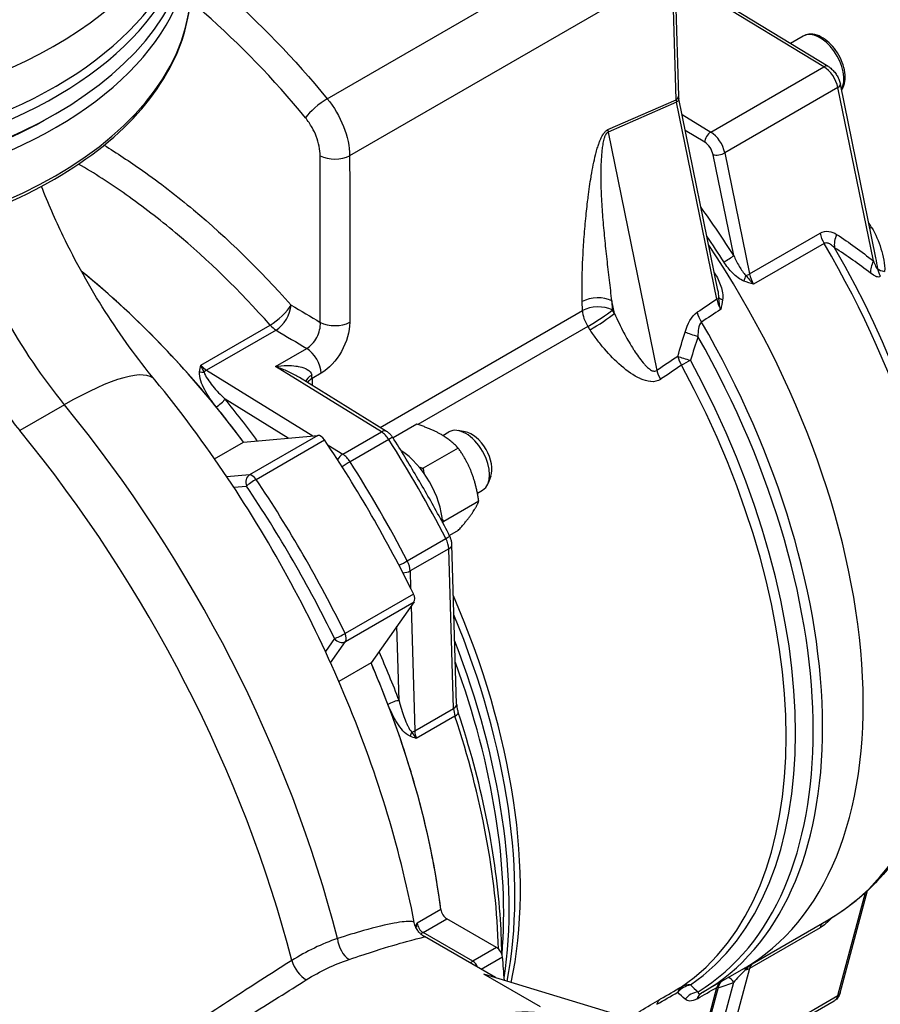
# Model space of a CAD drawing. Header units: millimetres. Extents: x 0 to 5940, y 0 to 4200.
# Tile 6 of 45: x 753 to 884, y 670 to 820. Entities that reach past the tile are written whole.
import ezdxf

# ---------------------------------------------------------------- set-up
doc = ezdxf.new("R2010")
doc.units = ezdxf.units.MM
doc.header["$LTSCALE"] = 50
doc.layers.add('02-LINIE-035', color=2, linetype='CONTINUOUS')

msp = doc.modelspace()

# ---------------------------------------------------------------- linework, layer by layer
at = {"layer": '02-LINIE-035'}
for p, q in [((799.8, 807.49), (848.76, 835.76)), ((852.27, 827.15), (803.21, 798.83)), ((852.85, 807.35), (852.27, 827.15)), ((852.64, 827.67), (853.23, 807.87)), ((875.98, 812.42), (852.67, 826.58)), ((875.34, 812.36), (852.69, 826.12)), ((872.2, 817.03), (870.25, 815.9)), ((858.14, 802.43), (875.34, 812.36)), ((877.46, 809.2), (860.27, 799.27)), ((882.86, 782.82), (877.46, 809.2)), ((883.24, 783.3), (877.84, 809.69)), ((842.5, 802.81), (852.85, 807.35)), ((859.23, 778.38), (853.28, 807.46)), ((852.92, 806.98), (842.51, 802.41)), ((859.06, 776.99), (852.92, 806.98)), ((853.76, 805.09), (858.14, 802.43)), ((842.51, 802.41), (849.93, 766.16)), ((857.21, 800.88), (854.26, 802.67)), ((861.63, 783.64), (858.49, 798.98)), ((860.27, 799.27), (864.04, 780.85)), ((864.04, 780.85), (874.75, 787.03)), ((875.36, 785.48), (864.65, 779.29)), ((788.31, 776.14), (788.31, 776.14)), ((838.62, 775.27), (838.58, 776.64)), ((843.49, 774.82), (843.1, 776.74)), ((843.1, 776.74), (843.14, 775.36)), ((807.85, 757.5), (838.62, 775.27)), ((780.56, 766.97), (791.12, 773.07)), ((839.44, 772.86), (813.59, 757.94)), ((792.01, 772.3), (781.45, 766.21)), ((791.92, 766.77), (796.68, 769.52)), ((781.45, 766.21), (797.63, 756.21)), ((808.04, 756.81), (791.92, 766.77)), ((798.86, 765.74), (797.5, 764.95)), ((808.84, 756.89), (795.6, 765.07)), ((797.5, 764.95), (797.53, 763.88)), ((759.82, 760.94), (753.03, 757.02)), ((793.87, 755.88), (784.26, 761.81)), ((813.44, 757.98), (809.81, 755.89)), ((802.16, 753.41), (808.04, 756.81)), ((817.37, 756.27), (818.32, 756.82)), ((820.77, 756.83), (819.69, 757.02)), ((782.67, 752.72), (787.08, 755.27)), ((787.08, 755.27), (798.37, 756.28)), ((798.37, 756.28), (787.97, 750.27)), ((788.98, 749.6), (799.39, 755.61)), ((809.16, 755.67), (803.27, 752.27)), ((799.94, 754.79), (802.16, 753.41)), ((819.72, 754.36), (814.38, 751.28)), ((787.97, 750.27), (784.55, 749.96)), ((824.68, 750.07), (824.3, 749.03)), ((785.58, 748.41), (787.51, 748.58)), ((822.65, 747.49), (823.44, 747.95)), ((822.85, 746.28), (817.51, 743.2)), ((819.72, 741.82), (818.38, 741.05)), ((811.98, 737.2), (817.86, 740.59)), ((818.29, 739.05), (812.41, 735.66)), ((819.02, 714.72), (818.29, 739.05)), ((819.48, 715.38), (818.76, 739.71)), ((812.41, 735.66), (812.49, 733.05)), ((812.92, 732.16), (802.52, 726.15)), ((802.59, 724.94), (813, 730.95)), ((813, 730.95), (806.48, 721.68)), ((812.57, 730.34), (813.13, 711.33)), ((810.73, 715.96), (810.4, 727.25)), ((800.9, 725.39), (799.52, 723.43)), ((800.31, 721.7), (802.59, 724.94)), ((806.48, 721.68), (801.58, 718.85)), ((813.13, 711.33), (819.02, 714.72)), ((819.23, 713.57), (813.35, 710.17)), ((877.46, 671.07), (881.66, 686.74)), ((877.83, 671.51), (881.99, 687.04)), ((817.09, 684.16), (813.47, 682.07)), ((814.37, 680.67), (817.99, 682.76)), ((825.55, 678.39), (817.99, 682.76)), ((863.1, 675.15), (876.08, 682.64)), ((821.93, 676.3), (814.37, 680.67)), ((825.37, 673.81), (814.58, 680.04)), ((874.75, 681.39), (864.04, 675.21)), ((825.55, 678.39), (821.93, 676.3)), ((823.19, 675.07), (826.45, 676.95)), ((847.08, 667.18), (823.64, 674.34)), ((832.24, 669.38), (823.64, 674.34)), ((863.1, 675.15), (856.92, 671.58)), ((864.04, 675.21), (860.27, 661.14)), ((856.04, 660.23), (859.35, 672.58)), ((858.49, 661.39), (861.63, 673.11)), ((855.93, 660.64), (859.06, 672.32)), ((860.27, 661.14), (877.46, 671.07)), ((876.88, 670.23), (859.68, 660.3))]:
    msp.add_line(p, q, dxfattribs=at)
for centre, major_axis, ratio, start_param, end_param in [((708.68, 844.37), (-70.4, 0), 0.57735, 5.209154, 10.369034), ((708.68, 836.53), (70.4, 0), 0.57735, 3.122307, 6.302471), ((708.68, 838.1), (-70.4, 0), 0.57735, 0, 3.141593), ((708.68, 833.92), (70.4, 0), 0.57735, 3.141593, 6.283185), ((708.68, 831.83), (-70.4, 0), 0.57735, 0, 3.141593), ((708.68, 824.52), (70.4, 0), 0.57735, 3.141593, 6.283185), ((801.45, 741.17), (42.56, -73.72), 0.57735, 2.646157, 2.646178), ((874.76, 812.59), (2.56, -4.43), 0.57735, 0.327518, 3.141593), ((875.31, 811.33), (0.66, 1.09), 0.562039, 0, 0.79815), ((875.28, 809.78), (-1.6, 2.77), 0.57735, 4.18879, 5.471607), ((876.59, 809.43), (1.25, 0.26), 0.408248, 5.397108, 6.283185), ((798.71, 805.83), (-2.47, -2.03), 0.226481, 4.078118, 5.609416), ((851.95, 807.84), (1.28, 0.04), 0.556849, 5.480933, 6.283185), ((854.21, 806.62), (-1.05, 1.63), 0.533422, 0.800484, 1.028856), ((852.03, 807.2), (1.25, 0.26), 0.408248, 5.423288, 6.283185), ((708.68, 832.88), (-69.12, 0), 0.57735, 0.776181, 2.365411), ((843.85, 802.08), (0.77, -1.76), 0.637864, 4.028888, 4.257261), ((858.12, 801.4), (0.66, 1.09), 0.562039, 0.79815, 2.368946), ((858.08, 799.85), (1.6, -2.77), 0.57735, 1.047198, 2.330015), ((857.18, 799.33), (-0.96, 1.66), 0.57735, 4.18879, 5.471607), ((800.95, 800.04), (3.2, 0), 0.536791, 3.94756, 5.496863), ((859.39, 799.5), (1.25, 0.26), 0.408248, 3.826312, 5.397108), ((820.46, 752.14), (44.64, -77.32), 0.57735, 1.645795, 1.745592), ((777.35, 787.39), (25.6, -44.34), 0.57735, 4.355939, 4.99208), ((828.11, 756.61), (37.73, -65.35), 0.57735, 3.905832, 3.905833), ((841.27, 764.16), (41.28, -71.5), 0.57735, 1.569844, 1.580922), ((883.87, 788.66), (-2.22, -1.28), 0.000777, 5.327869, 5.484132), ((770.57, 783.47), (-25.6, 44.34), 0.57735, 1.177277, 1.850487), ((819.55, 751.62), (-44, 76.21), 0.57735, 4.787388, 4.840859), ((876.94, 786.45), (1.6, -2.77), 0.57735, 4.18879, 4.728501), ((879.47, 786.27), (-1.76, -2.67), 0.688183, 4.938266, 5.656111), ((819.1, 751.36), (44, -76.21), 0.57735, 0, 1.684444), ((819.1, 751.36), (44, -76.21), 0.57735, 0, 1.684444), ((832.08, 758.85), (44, -76.21), 0.57735, 0, 1.586909), ((833.2, 759.5), (43.79, -75.85), 0.57735, 0.412274, 1.571339), ((860.72, 783.11), (1.08, 0.69), 0.061179, 4.095582, 5.666378), ((885.05, 782.23), (-1.99, -2.5), 0.675769, 4.998701, 5.670481), ((748.95, 710.86), (-48.8, 84.52), 0.57735, 4.912444, 5.30173), ((748.95, 710.86), (-48.8, 84.52), 0.57735, 4.983444, 5.30173), ((837.26, 761.84), (38.56, -66.79), 0.57735, 4.118091, 4.118118), ((817.74, 750.57), (44, -76.21), 0.57735, 1.637087, 1.638063), ((859.33, 781.41), (1.08, 0.68), 0.054087, 4.06505, 4.095872), ((863.8, 780.16), (0.48, 1.19), 0.377364, 1.32892, 2.062961), ((863.16, 781.08), (1.25, 0.26), 0.408248, 4.886257, 5.397108), ((866.22, 780.26), (1.6, -2.77), 0.57735, 4.18879, 4.728501), ((885.96, 781.77), (-2.56, 0.05), 0.267114, 0.306243, 1.005327), ((838.11, 762.33), (38.4, -66.51), 0.57735, 4.143647, 4.143674), ((819.1, 751.36), (42.4, -73.44), 0.57735, 1.612224, 1.612234), ((792.09, 774.87), (-2.39, -2.13), 0.273803, 0.926614, 2.458352), ((792.09, 774.87), (-1.64, -2.75), 0.547353, 0.794512, 2.32981), ((840.84, 775.43), (3.2, 0.1), 0.556849, 0.768544, 2.33934), ((840.88, 774.05), (3.2, 0.1), 0.556849, 0.768544, 2.33934), ((2938.13, 1976.63), (-2400.13, -1439.27), 0.028063, 5.742928, 5.745419), ((858.16, 777.21), (1.25, 0.26), 0.408248, 5.423288, 5.898925), ((860.8, 776.35), (-1.25, 2.54), 0.511893, 1.076162, 1.676195), ((860.57, 777.3), (-1.27, 0.16), 0.407395, 0.384091, 1.105938), ((840.88, 774.05), (-1.6, 2.77), 0.57735, 0.820305, 1.669492), ((840.88, 774.05), (2.68, 1.76), 0.080454, 4.094608, 5.665404), ((841.23, 773.52), (2.68, 1.74), 0.07458, 4.094933, 5.665729), ((803.26, 742.21), (44.48, -77.04), 0.57735, 1.662266, 1.669492), ((858.32, 774.45), (-1.77, 2.66), 0.576754, 1.009906, 1.538385), ((2940.37, 1976.08), (-2402.34, -1438.63), 0.027069, 5.743363, 5.745787), ((793.01, 736.3), (-22.19, 38.43), 0.57735, 5.582769, 5.582773), ((792.09, 774.87), (-1.6, 2.77), 0.57735, 1.913433, 2.321288), ((800.97, 774.7), (3.2, 0), 0.536803, 3.948135, 5.496854), ((801, 740.91), (-42.88, 74.27), 0.57735, 4.803859, 4.811085), ((812.92, 747.79), (44, -76.21), 0.57735, 0, 1.57509), ((780.7, 780.45), (-42.48, 25.81), 0.022806, 1.854113, 1.970259), ((856.46, 771.45), (-3.06, 0.94), 0.058933, 0.76558, 1.499298), ((811.79, 747.14), (43.79, -75.84), 0.57735, 0.014117, 1.55668), ((796.6, 766.95), (1.6, -2.77), 0.57735, 0.820305, 2.321288), ((781.53, 768.77), (1.6, -2.77), 0.57735, 5.055026, 5.462881), ((786.19, 732.36), (-24.96, 43.23), 0.57735, 5.24936, 5.249364), ((2938.13, 1976.63), (-2341.18, -1403.92), 0.028063, 5.793907, 5.796912), ((2940.37, 1976.08), (-2343.39, -1403.28), 0.027044, 5.794284, 5.797289), ((855.36, 767.76), (-3.08, 0.88), 0.039158, 0.764647, 1.479718), ((855.36, 767.76), (-1.79, 2.65), 0.574377, 1.006662, 1.486725), ((855.36, 767.76), (-2.81, -1.53), 0.036073, 4.80473, 5.328329), ((808.96, 745.5), (42.88, -74.27), 0.57735, 0.044194, 1.526602), ((810.09, 746.16), (43.09, -74.64), 0.57735, 0.044194, 1.526602), ((748.85, 744.41), (24.72, 20.32), 0.225401, 0, 0.936513), ((780.78, 766.69), (1.27, -0.16), 0.60781, 4.472344, 5.009992), ((781.41, 764.92), (0.84, 1.36), 0.556849, 0.802253, 1.153023), ((799.65, 764.74), (-3.15, -0.54), 0.438974, 5.410238, 6.070938), ((795.23, 766.16), (1.6, -2.77), 0.57735, 0.820305, 1.003172), ((852.17, 765.6), (-1.79, 2.65), 0.574215, 1.006442, 1.483505), ((751.44, 712.3), (-47.04, 81.48), 0.57735, 5.043771, 5.043775), ((799.76, 763.73), (3.2, 0.1), 0.556849, 2.33934, 2.744311), ((716.22, 695.19), (63.64, -110.23), 0.57735, 1.115752, 1.850487), ((783.35, 761.29), (-0.993, -0.808), 0.218615, 0.937678, 2.508474), ((749.86, 711.38), (49.44, -85.63), 0.57735, 1.759149, 1.841851), ((748.95, 710.86), (-48.8, 84.52), 0.57735, 4.912444, 4.983444), ((709.43, 691.28), (-63.64, 110.23), 0.57735, 4.262401, 4.99208), ((808, 755.53), (0.84, 1.36), 0.556849, 0, 0.802253), ((807.98, 754.76), (-1.28, 2.22), 0.57735, 4.789064, 5.462881), ((820.88, 752.39), (-2.56, 4.43), 0.57735, 3.141593, 6.283185), ((821.79, 752.91), (-2.17, 3.75), 0.57735, 3.590663, 5.834115), ((798.83, 755.11), (-0.64, 1.11), 0.57735, 4.830175, 6.021386), ((748.95, 710.86), (57.6, -99.77), 0.57735, 1.45301, 1.688583), ((808.42, 755.1), (1.35, 0.86), 0.062544, 0, 0.953929), ((756.87, 715.43), (-56.8, 98.38), 0.57735, 4.635714, 4.789064), ((802.12, 752.13), (0.84, 1.36), 0.556849, 0.802253, 1.565732), ((802.1, 751.36), (1.28, -2.22), 0.57735, 1.647472, 2.321288), ((810.56, 746.43), (4.8, -8.31), 0.57735, 0.850519, 2.291074), ((802.54, 751.7), (1.35, 0.86), 0.062544, 0.953929, 1.88739), ((750.99, 712.04), (56.8, -98.38), 0.57735, 1.494121, 1.647472), ((788.42, 749.1), (-0.11, 1.27), 0.788675, 0.350879, 1.921676), ((788.42, 749.1), (1.06, 0.71), 0.09595, 0.952035, 2.522832), ((788.42, 749.1), (-0.64, 1.11), 0.57735, 4.830175, 6.021386), ((738.55, 704.85), (-57.6, 99.77), 0.57735, 4.594603, 4.830175), ((737.64, 704.33), (56.96, -98.66), 0.57735, 1.45301, 1.688583), ((817, 740.24), (1.42, 0.74), 0.062544, 5.329256, 6.283185), ((816.48, 740.03), (-1.28, 2.22), 0.57735, 3.961897, 4.635714), ((817.16, 739.66), (1.6, 0.05), 0.556849, 5.480933, 6.283185), ((811.12, 736.84), (1.42, 0.74), 0.062544, 4.395795, 5.329256), ((810.6, 736.63), (1.28, -2.22), 0.57735, 0.820305, 1.494121), ((811.28, 736.27), (1.6, 0.05), 0.556849, 4.717454, 5.480933), ((812.21, 731.92), (0.64, -1.11), 0.57735, 0.261799, 1.45301), ((768.54, 722.16), (42.88, -74.27), 0.57735, 0.571239, 1.373328), ((767.4, 721.51), (-43.09, 74.64), 0.57735, 3.730442, 4.485731), ((801.8, 725.91), (-1.15, -0.56), 0.09595, 0.618761, 2.189557), ((801.8, 725.91), (1.05, -0.74), 0.788675, 4.36151, 5.932306), ((801.8, 725.91), (0.64, -1.11), 0.57735, 0.261799, 1.45301), ((765.32, 720.31), (43.95, -76.12), 0.57735, 0.630584, 1.307099), ((749.86, 711.38), (49.44, -85.63), 0.57735, 1.299741, 1.382444), ((748.95, 710.86), (-48.8, 84.52), 0.57735, 4.086239, 4.512334), ((748.95, 710.86), (-48.8, 84.52), 0.57735, 4.441334, 4.512334), ((764.19, 719.65), (-44.16, 76.49), 0.57735, 3.837171, 4.416846), ((809.83, 715.43), (-1.2, -0.46), 0.218615, 3.774711, 5.345508), ((748.95, 710.86), (-48.8, 84.52), 0.57735, 4.086239, 4.441334), ((817.89, 715.33), (1.6, 0.05), 0.556849, 5.480933, 6.283185), ((821.28, 713.51), (-1.6, 2.77), 0.57735, 0.820305, 1.228159), ((818.21, 713.6), (1.52, 0.5), 0.27432, 5.356367, 6.283185), ((756.87, 715.43), (-48.8, 84.52), 0.57735, 3.959052, 4.369752), ((751.44, 712.3), (-47.04, 81.48), 0.57735, 4.380982, 4.381006), ((813.21, 710.5), (-0.5, -1.18), 0.60781, 4.414786, 4.952434), ((812, 711.94), (1.6, 0.05), 0.556849, 5.130163, 5.480933), ((815.39, 710.11), (1.6, -2.77), 0.57735, 3.961897, 4.369752), ((817.99, 683.81), (-0.64, 1.11), 0.57735, 0.944646, 2.356194), ((814.37, 681.72), (-0.64, 1.11), 0.57735, 0.944646, 2.356194), ((876.94, 679.46), (-1.6, 2.77), 0.57735, 0.086042, 0.523599), ((814.37, 679.63), (-0.64, -1.11), 0.57735, 3.926991, 4.283963), ((803.49, 679.36), (-1.02, 3.03), 0.630016, 1.235792, 2.480721), ((825.55, 677.35), (-0.64, 1.11), 0.57735, 4.047517, 5.497787), ((796.55, 676.04), (-1.7, 2.71), 0.564882, 1.099512, 2.335079), ((821.93, 675.26), (0.64, 1.11), 0.57735, 0.785398, 1.197882), ((821.93, 675.26), (-0.64, 1.11), 0.57735, 4.46828, 5.497787), ((748.95, 710.86), (-55.2, 95.61), 0.57735, 4.009687, 4.047517), ((866.22, 673.27), (-1.6, 2.77), 0.57735, 0.086042, 0.523599), ((863.8, 674.12), (-0.62, 1.12), 0.201012, 5.573353, 6.045277), ((863.16, 675.98), (1.24, -0.33), 0.707107, 5.156855, 5.667706), ((855.36, 669.67), (2.3, 2.23), 0.91886, 0.945462, 1.660534), ((855.36, 669.67), (-1.81, 2.64), 0.815699, 5.697188, 6.220787), ((860.8, 670.91), (-1.11, 2.26), 0.625801, 0.081672, 0.633891), ((858.16, 673.08), (1.24, -0.33), 0.707107, 5.693886, 6.169523), ((820.46, 752.14), (44.64, -77.32), 0.57735, 6.159745, 6.208186), ((860.57, 672.23), (-0.75, 1.04), 0.990108, 0.061894, 0.608461), ((860.72, 672.59), (0.49, -1.18), 0.814201, 1.676368, 2.614053), ((815.03, 626.21), (23.2, 40.18), 0.57735, 6.218356, 8.327001), ((2938.13, 1977.98), (-2341.4, -1441.61), 0.015715, 0.459771, 0.462776), ((2940.37, 1976.08), (-2343.59, -1439.61), 0.015162, 0.46039, 0.463395), ((855.36, 669.67), (-1.59, 2.78), 0.622656, 0.046116, 0.526179), ((856.46, 668.62), (2.14, 2.38), 0.919485, 0.862849, 1.596566), ((2938.13, 1977.98), (-2400.36, -1477.91), 0.015715, 0.511263, 0.513755), ((858.32, 668.69), (-1.6, 2.77), 0.61896, 0.001285, 0.524016), ((875.28, 673), (1.6, -2.77), 0.57735, 0, 0.523599), ((876.59, 671.84), (1.24, -0.33), 0.707107, 5.667706, 6.283185), ((852.17, 667.84), (-1.59, 2.78), 0.622907, 0.049264, 0.526328)]:
    msp.add_ellipse(centre, major_axis=major_axis, ratio=ratio, start_param=start_param, end_param=end_param, dxfattribs=at)
for points, knots in [([(779.08, 827.99), (780.72, 826.7), (782.35, 825.34), (783.95, 823.94), (789.47, 819.1), (794.76, 813.62), (799.8, 807.49)], [0.6775046, 0.6775046, 0.6775046, 0.6775046, 0.75, 0.75, 0.75, 1, 1, 1, 1]), ([(638.28, 824.52), (638.28, 820.18), (639.45, 815.85), (644.02, 807.58), (647.46, 803.66), (656.29, 796.59), (661.73, 793.47), (673.99, 788.38), (680.83, 786.42), (695.2, 783.85), (702.74, 783.24), (717.75, 783.44), (725.22, 784.24), (739.37, 787.17), (746.05, 789.3), (757.92, 794.71), (763.13, 797.98), (771.5, 805.35), (774.68, 809.45), (778.26, 817.26), (779.08, 820.89), (779.08, 824.52)], [3.926991, 3.926991, 3.926991, 3.926991, 4.235865, 4.235865, 4.552235, 4.552235, 4.874765, 4.874765, 5.197752, 5.197752, 5.520219, 5.520219, 5.842488, 5.842488, 6.165016, 6.165016, 6.48806, 6.48806, 6.810213, 6.810213, 7.068583, 7.068583, 7.068583, 7.068583]), ([(796.49, 804.6), (791.61, 810.53), (786.49, 815.83), (781.14, 820.51), (780.43, 821.14), (779.71, 821.75), (778.98, 822.36)], [0, 0, 0, 0, 0.25, 0.25, 0.25, 0.2834241, 0.2834241, 0.2834241, 0.2834241]), ([(878.02, 808.8), (878.02, 808.8), (878.03, 808.8), (878.23, 809.09), (878.37, 809.43), (878.56, 810.21), (878.59, 810.66), (878.52, 811.62), (878.42, 812.13), (878.09, 813.15), (877.87, 813.65), (877.33, 814.6), (877.02, 815.05), (876.33, 815.86), (875.95, 816.21), (875.14, 816.79), (874.72, 817.02), (873.88, 817.3), (873.46, 817.35), (872.75, 817.27), (872.46, 817.17), (872.2, 817.03)], [4.580766, 4.580766, 4.580766, 4.580766, 4.581706, 4.581706, 4.86615, 4.86615, 5.193635, 5.193635, 5.5351, 5.5351, 5.873868, 5.873868, 6.210757, 6.210757, 6.549156, 6.549156, 6.890594, 6.890594, 7.220837, 7.220837, 7.463329, 7.463329, 7.463329, 7.463329]), ([(875.98, 812.42), (876.17, 812.3), (876.35, 812.17), (876.69, 811.86), (876.84, 811.7), (877.12, 811.34), (877.25, 811.15), (877.47, 810.76), (877.57, 810.55), (877.73, 810.13), (877.8, 809.91), (877.84, 809.69)], [1.596976, 1.596976, 1.596976, 1.596976, 1.85354, 1.85354, 2.110103, 2.110103, 2.366666, 2.366666, 2.62323, 2.62323, 2.879793, 2.879793, 2.879793, 2.879793]), ([(799.8, 807.49), (800.83, 806.24), (801.69, 804.76), (802.28, 803.27), (802.87, 801.78), (803.2, 800.23), (803.21, 798.83)], [0, 0, 0, 0, 0.499805, 0.499805, 0.499805, 1, 1, 1, 1]), ([(798.74, 798.8), (798.74, 799.74), (798.52, 800.78), (798.13, 801.78), (797.96, 802.23), (797.75, 802.67), (797.5, 803.1), (797.21, 803.63), (796.87, 804.13), (796.49, 804.6)], [0, 0, 0, 0, 0.499378, 0.499378, 0.499378, 0.724627, 0.724627, 0.724627, 1, 1, 1, 1]), ([(838.58, 776.64), (838.55, 777.62), (838.54, 778.66), (838.56, 779.76), (838.57, 780.63), (838.6, 781.54), (838.64, 782.48), (838.65, 782.63), (838.65, 782.79), (838.66, 782.92), (838.71, 783.94), (838.78, 785.03), (838.85, 786.1), (838.89, 786.63), (838.94, 787.16), (838.98, 787.7), (839.03, 788.23), (839.07, 788.74), (839.13, 789.3), (839.23, 790.28), (839.33, 791.23), (839.44, 792.14), (839.45, 792.27), (839.47, 792.38), (839.49, 792.52), (839.56, 793.09), (839.63, 793.63), (839.7, 794.15), (839.78, 794.65), (839.85, 795.14), (839.93, 795.6), (839.94, 795.66), (839.94, 795.71), (839.96, 795.79), (840.06, 796.37), (840.16, 796.92), (840.26, 797.44), (840.37, 797.98), (840.48, 798.48), (840.6, 798.94), (840.61, 799), (840.62, 799.03), (840.64, 799.12), (840.72, 799.42), (840.8, 799.7), (840.88, 799.97), (840.95, 800.21), (841.03, 800.44), (841.1, 800.65), (841.13, 800.72), (841.14, 800.75), (841.17, 800.84), (841.23, 801), (841.29, 801.15), (841.35, 801.28), (841.39, 801.37), (841.43, 801.46), (841.47, 801.54), (841.5, 801.61), (841.52, 801.65), (841.57, 801.74), (841.61, 801.82), (841.66, 801.9), (841.7, 801.98), (841.74, 802.04), (841.78, 802.11), (841.82, 802.17), (841.83, 802.18), (841.83, 802.18), (841.84, 802.19), (841.84, 802.19), (841.85, 802.2), (841.86, 802.22), (841.89, 802.26), (841.92, 802.31), (841.95, 802.35), (841.99, 802.39), (842.03, 802.44), (842.07, 802.48), (842.12, 802.53), (842.16, 802.58), (842.21, 802.62), (842.25, 802.65), (842.28, 802.68), (842.32, 802.7), (842.34, 802.72), (842.36, 802.73), (842.39, 802.75), (842.4, 802.76), (842.42, 802.76), (842.43, 802.77), (842.45, 802.78), (842.48, 802.8), (842.5, 802.81)], [0, 0, 0, 0, 0.131077, 0.131077, 0.131077, 0.234375, 0.234375, 0.234375, 0.25, 0.25, 0.25, 0.375, 0.375, 0.375, 0.4375, 0.4375, 0.4375, 0.5, 0.5, 0.5, 0.609375, 0.609375, 0.609375, 0.625, 0.625, 0.625, 0.684441, 0.684441, 0.684441, 0.742188, 0.742188, 0.742188, 0.75, 0.75, 0.75, 0.807154, 0.807154, 0.807154, 0.867187, 0.867187, 0.867187, 0.875, 0.875, 0.875, 0.903643, 0.903643, 0.903643, 0.929687, 0.929687, 0.929687, 0.9375, 0.9375, 0.9375, 0.951828, 0.951828, 0.951828, 0.960937, 0.960937, 0.960937, 0.96875, 0.96875, 0.96875, 0.975915, 0.975915, 0.975915, 0.982422, 0.982422, 0.982422, 0.983398, 0.983398, 0.983398, 0.984375, 0.984375, 0.984375, 0.986733, 0.986733, 0.986733, 0.989521, 0.989521, 0.989521, 0.993125, 0.993125, 0.993125, 0.995619, 0.995619, 0.995619, 0.99731, 0.99731, 0.99731, 0.998419, 0.998419, 0.998419, 1, 1, 1, 1]), ([(843.1, 776.74), (842.97, 777.79), (842.85, 778.85), (842.6, 780.98), (842.48, 782.04), (842.24, 784.16), (842.13, 785.22), (841.92, 787.34), (841.82, 788.41), (841.65, 790.53), (841.58, 791.6), (841.51, 793.19), (841.49, 793.73), (841.46, 794.79), (841.45, 795.33), (841.45, 796.4), (841.46, 796.93), (841.5, 798.01), (841.53, 798.54), (841.6, 799.35), (841.62, 799.62), (841.69, 800.17), (841.73, 800.44), (841.8, 800.85), (841.83, 800.99), (841.89, 801.26), (841.93, 801.4), (841.99, 801.61), (842.01, 801.68), (842.07, 801.82), (842.09, 801.89), (842.14, 801.99), (842.16, 802.03), (842.2, 802.1), (842.22, 802.14), (842.27, 802.21), (842.3, 802.25), (842.35, 802.3), (842.37, 802.32), (842.41, 802.35), (842.42, 802.36), (842.45, 802.38), (842.46, 802.38), (842.48, 802.39), (842.49, 802.4), (842.51, 802.41)], [0, 0, 0, 0, 0.125, 0.125, 0.25, 0.25, 0.375, 0.375, 0.5, 0.5, 0.625, 0.625, 0.6875, 0.6875, 0.75, 0.75, 0.8125, 0.8125, 0.875, 0.875, 0.90625, 0.90625, 0.9375, 0.9375, 0.953125, 0.953125, 0.96875, 0.96875, 0.976562, 0.976562, 0.984375, 0.984375, 0.988281, 0.988281, 0.992188, 0.992188, 0.996094, 0.996094, 0.998047, 0.998047, 0.999023, 0.999023, 0.999512, 0.999512, 1, 1, 1, 1]), ([(765.85, 800.43), (767.8, 799.24), (769.75, 797.95), (771.7, 796.57), (774.33, 794.72), (776.92, 792.72), (779.47, 790.58), (784.58, 786.31), (789.52, 781.49), (794.31, 776.11)], [0.5322026, 0.5322026, 0.5322026, 0.5322026, 0.6250046, 0.6250046, 0.6250046, 0.75, 0.75, 0.75, 1, 1, 1, 1]), ([(791.12, 773.07), (786.48, 778.29), (781.68, 782.95), (776.73, 787.1), (774.26, 789.17), (771.75, 791.1), (769.2, 792.9), (766.79, 794.6), (764.38, 796.16), (761.99, 797.56)], [0, 0, 0, 0, 0.25, 0.25, 0.25, 0.375, 0.375, 0.375, 0.4931211, 0.4931211, 0.4931211, 0.4931211]), ([(773.58, 764.73), (770.93, 767.95), (768.38, 771.46), (763.68, 778.83), (761.53, 782.69), (758.43, 789.11), (757.32, 791.64), (756.34, 794.16)], [3.6473, 3.6473, 3.6473, 3.6473, 3.8505497, 3.8505497, 4.0537994, 4.0537994, 4.1843812, 4.1843812, 4.1843812, 4.1843812]), ([(882.59, 787.93), (883.19, 786.89), (883.67, 785.8), (884.37, 783.56), (884.62, 782.37), (884.58, 781.22)], [0, 0, 0, 0, 0.5, 0.5, 1, 1, 1, 1]), ([(876.96, 784.82), (876.77, 785.01), (876.57, 785.19), (876.36, 785.33), (876.19, 785.44), (876.01, 785.52), (875.83, 785.55), (875.74, 785.57), (875.64, 785.57), (875.54, 785.55), (875.48, 785.54), (875.42, 785.51), (875.36, 785.48)], [0, 0, 0, 0, 0.411436, 0.411436, 0.411436, 0.727726, 0.727726, 0.727726, 0.893476, 0.893476, 0.893476, 1, 1, 1, 1]), ([(861.63, 783.64), (861.87, 783.08), (862.14, 782.54), (862.44, 782.02), (862.45, 782.01), (862.46, 781.99), (862.47, 781.98), (862.77, 781.48), (863.08, 780.99), (863.48, 780.62)], [0, 0, 0, 0, 0.5, 0.5, 0.5, 0.514975, 0.514975, 0.514975, 1, 1, 1, 1]), ([(863.18, 779.76), (862.55, 780.01), (861.98, 780.47), (861.47, 780.98), (860.97, 781.48), (860.52, 782.05), (860.13, 782.66)], [0, 0, 0, 0, 0.5, 0.5, 0.5, 1, 1, 1, 1]), ([(882.86, 782.82), (882.97, 782.55), (883.09, 782.29), (883.2, 782.05), (883.22, 782.01), (883.24, 781.97), (883.26, 781.93), (883.28, 781.9), (883.29, 781.88), (883.3, 781.85), (883.33, 781.81), (883.35, 781.77), (883.37, 781.73), (883.4, 781.69), (883.42, 781.66), (883.45, 781.63), (883.46, 781.62), (883.47, 781.61), (883.48, 781.6), (883.49, 781.6), (883.5, 781.59), (883.51, 781.6), (883.51, 781.6), (883.52, 781.61), (883.52, 781.61)], [0, 0, 0, 0, 0.532973, 0.532973, 0.532973, 0.620247, 0.620247, 0.620247, 0.680634, 0.680634, 0.680634, 0.782713, 0.782713, 0.782713, 0.886154, 0.886154, 0.886154, 0.929382, 0.929382, 0.929382, 0.973447, 0.973447, 0.973447, 1, 1, 1, 1]), ([(858.73, 780.97), (859.13, 780.34), (859.44, 779.69), (859.66, 779), (859.89, 778.31), (860.03, 777.59), (859.94, 776.91)], [0, 0, 0, 0, 0.5, 0.5, 0.5, 1, 1, 1, 1]), ([(863.48, 780.62), (863.64, 780.4), (863.82, 780.19), (864, 779.97), (864.1, 779.86), (864.2, 779.75), (864.31, 779.63), (864.42, 779.52), (864.53, 779.41), (864.64, 779.3), (864.64, 779.3), (864.65, 779.29), (864.65, 779.29)], [0, 0, 0, 0, 0.480426, 0.480426, 0.480426, 0.7367, 0.7367, 0.7367, 0.995062, 0.995062, 0.995062, 1, 1, 1, 1]), ([(883.92, 780.52), (883.78, 780.34), (883.56, 780.34), (883.31, 780.43), (883.3, 780.44), (883.29, 780.44), (883.27, 780.45), (883.01, 780.55), (882.73, 780.74), (882.44, 780.96)], [0, 0, 0, 0, 0.4761, 0.4761, 0.4761, 0.5, 0.5, 0.5, 1, 1, 1, 1]), ([(883.52, 781.61), (883.56, 781.41), (883.61, 781.2), (883.69, 781), (883.75, 780.83), (883.83, 780.67), (883.92, 780.52)], [0, 0, 0, 0, 0.552887, 0.552887, 0.552887, 1, 1, 1, 1]), ([(864.65, 779.29), (864.65, 779.29), (864.64, 779.29), (864.64, 779.29), (864.15, 779.43), (863.66, 779.57), (863.18, 779.76)], [0, 0, 0, 0, 0.004785, 0.004785, 0.004785, 1, 1, 1, 1]), ([(859.64, 775.44), (859.63, 775.45), (859.63, 775.45), (859.63, 775.45), (859.59, 775.6), (859.56, 775.76), (859.53, 775.91), (859.5, 776.06), (859.47, 776.22), (859.45, 776.37), (859.41, 776.67), (859.38, 776.96), (859.36, 777.26)], [0, 0, 0, 0, 0.005022, 0.005022, 0.005022, 0.262946, 0.262946, 0.262946, 0.518867, 0.518867, 0.518867, 1, 1, 1, 1]), ([(859.94, 776.91), (859.87, 776.41), (859.76, 775.93), (859.64, 775.45), (859.64, 775.45), (859.64, 775.45), (859.64, 775.44)], [0, 0, 0, 0, 0.995137, 0.995137, 0.995137, 1, 1, 1, 1]), ([(843.49, 774.82), (843.93, 773.83), (844.41, 772.85), (844.91, 771.91), (845.32, 771.14), (845.75, 770.38), (846.21, 769.64), (846.3, 769.5), (846.39, 769.35), (846.49, 769.21), (846.91, 768.55), (847.35, 767.91), (847.84, 767.34), (847.97, 767.19), (848.09, 767.05), (848.23, 766.91), (848.41, 766.72), (848.59, 766.54), (848.79, 766.39), (848.9, 766.31), (849.01, 766.24), (849.13, 766.17), (849.2, 766.14), (849.27, 766.11), (849.35, 766.09), (849.54, 766.02), (849.76, 766.03), (849.93, 766.16)], [0, 0, 0, 0, 0.27373, 0.27373, 0.27373, 0.5, 0.5, 0.5, 0.545141, 0.545141, 0.545141, 0.75, 0.75, 0.75, 0.803101, 0.803101, 0.803101, 0.875, 0.875, 0.875, 0.914227, 0.914227, 0.914227, 0.9375, 0.9375, 0.9375, 1, 1, 1, 1]), ([(796.68, 769.52), (797.28, 769.85), (797.84, 770.46), (798.6, 771.91), (798.8, 772.74), (798.75, 773.46)], [0, 0, 0, 0, 0.5, 0.5, 1, 1, 1, 1]), ([(803.23, 773.48), (803.23, 772.09), (802.77, 770.48), (801.96, 769.05), (801.16, 767.63), (800.03, 766.41), (798.86, 765.74)], [0, 0, 0, 0, 0.5, 0.5, 0.5, 1, 1, 1, 1]), ([(856.73, 773.52), (856.46, 773.32), (856.33, 772.92), (856.26, 772.53), (856.19, 772.15), (856.18, 771.74), (856.19, 771.34)], [0, 0, 0, 0, 0.5, 0.5, 0.5, 1, 1, 1, 1]), ([(850.5, 764.81), (850.07, 764.53), (849.56, 764.42), (849.03, 764.46), (849.02, 764.46), (849, 764.46), (848.99, 764.46), (848.48, 764.51), (847.96, 764.67), (847.46, 764.9), (847.44, 764.9), (847.42, 764.91), (847.4, 764.92), (846.39, 765.38), (845.44, 766.06), (844.55, 766.83), (844.53, 766.85), (844.52, 766.86), (844.5, 766.87), (843.6, 767.65), (842.76, 768.51), (841.97, 769.43), (841.58, 769.88), (841.2, 770.35), (840.84, 770.84), (840.47, 771.32), (840.12, 771.83), (839.78, 772.34)], [0, 0, 0, 0, 0.125, 0.125, 0.125, 0.127921, 0.127921, 0.127921, 0.25, 0.25, 0.25, 0.254296, 0.254296, 0.254296, 0.5, 0.5, 0.5, 0.504145, 0.504145, 0.504145, 0.751946, 0.751946, 0.751946, 0.874991, 0.874991, 0.874991, 1, 1, 1, 1]), ([(780.38, 765.97), (780.43, 766.31), (780.49, 766.64), (780.56, 766.96), (780.56, 766.97), (780.56, 766.97), (780.56, 766.97)], [0, 0, 0, 0, 0.99332, 0.99332, 0.99332, 1, 1, 1, 1]), ([(780.56, 766.97), (780.56, 766.97), (780.56, 766.97), (780.56, 766.96), (780.71, 766.57), (780.89, 766.22), (781.06, 765.9)], [0, 0, 0, 0, 0.00645, 0.00645, 0.00645, 1, 1, 1, 1]), ([(791.92, 766.77), (792.52, 766.85), (793.12, 766.9), (793.71, 766.91), (794.16, 766.91), (794.61, 766.89), (795.05, 766.84), (795.16, 766.82), (795.27, 766.81), (795.37, 766.79), (795.76, 766.72), (796.14, 766.62), (796.49, 766.46), (796.58, 766.42), (796.66, 766.38), (796.74, 766.33), (797.08, 766.13), (797.37, 765.85), (797.44, 765.45)], [0, 0, 0, 0, 0.282947, 0.282947, 0.282947, 0.5, 0.5, 0.5, 0.553468, 0.553468, 0.553468, 0.75, 0.75, 0.75, 0.797842, 0.797842, 0.797842, 1, 1, 1, 1]), ([(782.91, 760.64), (782.23, 761.47), (781.64, 762.34), (781.17, 763.23), (780.94, 763.68), (780.73, 764.14), (780.58, 764.6), (780.43, 765.06), (780.32, 765.53), (780.38, 765.97)], [0, 0, 0, 0, 0.5, 0.5, 0.5, 0.75, 0.75, 0.75, 1, 1, 1, 1]), ([(781.06, 765.9), (781.14, 765.56), (781.35, 765.22), (781.57, 764.89), (781.59, 764.86), (781.6, 764.84), (781.62, 764.82), (781.84, 764.49), (782.09, 764.16), (782.36, 763.84), (782.37, 763.82), (782.39, 763.8), (782.4, 763.79), (782.96, 763.11), (783.59, 762.45), (784.26, 761.81)], [0, 0, 0, 0, 0.234382, 0.234382, 0.234382, 0.25, 0.25, 0.25, 0.486601, 0.486601, 0.486601, 0.5, 0.5, 0.5, 1, 1, 1, 1]), ([(795.6, 765.07), (795.47, 765.15), (795.33, 765.23), (795.2, 765.3), (795.08, 765.37), (794.96, 765.44), (794.84, 765.5), (794.44, 765.72), (794.02, 765.92), (793.61, 766.1), (793.05, 766.35), (792.48, 766.57), (791.92, 766.77)], [0.3675277, 0.3675277, 0.3675277, 0.3675277, 0.437254, 0.437254, 0.437254, 0.5, 0.5, 0.5, 0.7122152, 0.7122152, 0.7122152, 1, 1, 1, 1]), ([(813.03, 682.21), (811.91, 688.07), (810.44, 693.93), (806.86, 705.57), (804.75, 711.35), (799.94, 722.75), (797.25, 728.36), (791.33, 739.32), (788.1, 744.67), (781.18, 755), (777.48, 759.98), (773.58, 764.73)], [4.9558666, 4.9558666, 4.9558666, 4.9558666, 5.1201889, 5.1201889, 5.2845112, 5.2845112, 5.4488334, 5.4488334, 5.6131557, 5.6131557, 5.777478, 5.777478, 5.777478, 5.777478]), ([(809.77, 755.96), (809.72, 756.03), (809.67, 756.1), (809.57, 756.24), (809.52, 756.3), (809.4, 756.43), (809.34, 756.49), (809.21, 756.62), (809.15, 756.67), (809, 756.79), (808.92, 756.84), (808.84, 756.89)], [4.0036661, 4.0036661, 4.0036661, 4.0036661, 4.1384293, 4.1384293, 4.2731926, 4.2731926, 4.4079559, 4.4079559, 4.5427191, 4.5427191, 4.6774824, 4.6774824, 4.6774824, 4.6774824]), ([(818.42, 740.98), (817.89, 742), (817.35, 743.02), (816.25, 745.05), (815.69, 746.06), (814.55, 748.07), (813.97, 749.06), (812.8, 751.05), (812.21, 752.04), (811, 754.01), (810.39, 754.99), (809.77, 755.96)], [3.8503156, 3.8503156, 3.8503156, 3.8503156, 3.8809857, 3.8809857, 3.9116558, 3.9116558, 3.9423259, 3.9423259, 3.972996, 3.972996, 4.0036661, 4.0036661, 4.0036661, 4.0036661]), ([(818.76, 739.71), (818.76, 739.81), (818.75, 739.9), (818.73, 740.08), (818.71, 740.17), (818.67, 740.34), (818.64, 740.42), (818.59, 740.59), (818.56, 740.67), (818.49, 740.82), (818.46, 740.9), (818.42, 740.98)], [3.1764992, 3.1764992, 3.1764992, 3.1764992, 3.3112625, 3.3112625, 3.4460258, 3.4460258, 3.580789, 3.580789, 3.7155523, 3.7155523, 3.8503156, 3.8503156, 3.8503156, 3.8503156]), ([(810.73, 715.96), (810.95, 715.06), (811.21, 714.18), (811.52, 713.36), (811.53, 713.33), (811.53, 713.31), (811.54, 713.28), (811.69, 712.9), (811.84, 712.52), (812.02, 712.16), (812.03, 712.14), (812.04, 712.11), (812.06, 712.09), (812.23, 711.73), (812.42, 711.39), (812.68, 711.14)], [0, 0, 0, 0, 0.5, 0.5, 0.5, 0.515316, 0.515316, 0.515316, 0.75, 0.75, 0.75, 0.766696, 0.766696, 0.766696, 1, 1, 1, 1]), ([(812.4, 710.52), (811.99, 710.69), (811.64, 711.01), (811.32, 711.37), (810.99, 711.73), (810.7, 712.13), (810.43, 712.56), (809.89, 713.42), (809.42, 714.37), (809.04, 715.37)], [0, 0, 0, 0, 0.25, 0.25, 0.25, 0.5, 0.5, 0.5, 1, 1, 1, 1]), ([(819.48, 715.38), (819.49, 715.31), (819.49, 715.23), (819.51, 715.08), (819.52, 714.99), (819.54, 714.83), (819.56, 714.74), (819.6, 714.56), (819.62, 714.47), (819.67, 714.29), (819.7, 714.2), (819.73, 714.11)], [0.0349066, 0.0349066, 0.0349066, 0.0349066, 0.1164775, 0.1164775, 0.1980484, 0.1980484, 0.2796193, 0.2796193, 0.3611902, 0.3611902, 0.4427611, 0.4427611, 0.4427611, 0.4427611]), ([(826.35, 677.39), (826.32, 679.37), (826.24, 681.39), (825.73, 688.33), (825.01, 693.38), (822.88, 703.66), (821.46, 708.88), (819.73, 714.11)], [3.1559304, 3.1559304, 3.1559304, 3.1559304, 3.2301449, 3.2301449, 3.4072493, 3.4072493, 3.5843538, 3.5843538, 3.5843538, 3.5843538]), ([(813.35, 710.17), (813.35, 710.18), (813.35, 710.18), (813.34, 710.18), (813.03, 710.28), (812.71, 710.39), (812.4, 710.52)], [0, 0, 0, 0, 0.00668, 0.00668, 0.00668, 1, 1, 1, 1]), ([(812.68, 711.14), (812.86, 710.83), (813.08, 710.51), (813.34, 710.18), (813.35, 710.18), (813.35, 710.18), (813.35, 710.17)], [0, 0, 0, 0, 0.99355, 0.99355, 0.99355, 1, 1, 1, 1]), ([(890.87, 700.13), (890.22, 698.6), (889.5, 697.13), (887.93, 694.33), (887.07, 693), (885.22, 690.49), (884.23, 689.31), (882.11, 687.11), (880.99, 686.09), (878.62, 684.23), (877.38, 683.39), (876.08, 682.64)], [3.5147168, 3.5147168, 3.5147168, 3.5147168, 3.5971716, 3.5971716, 3.6796264, 3.6796264, 3.7620812, 3.7620812, 3.844536, 3.844536, 3.9269908, 3.9269908, 3.9269908, 3.9269908]), ([(813.03, 682.21), (813.02, 682.28), (812.85, 682.33), (812.03, 682.37), (811.17, 682.3), (808.75, 681.86), (807.18, 681.49), (804.1, 680.61), (802.78, 680.21), (801.35, 679.75)], [-5.150558, -5.150558, -5.150558, -5.150558, -4.125307, -4.125307, -2.568503, -2.568503, -0.9963, -0.9963, 0, 0, 0, 0]), ([(814.58, 680.04), (814.5, 680.09), (814.41, 680.14), (814.22, 680.28), (814.12, 680.36), (813.89, 680.57), (813.77, 680.69), (813.53, 681.01), (813.4, 681.2), (813.18, 681.66), (813.09, 681.93), (813.03, 682.21)], [5.13028278, 5.13028278, 5.13028278, 5.13028278, 5.13433791, 5.13433791, 5.13839304, 5.13839304, 5.14244817, 5.14244817, 5.1465033, 5.1465033, 5.15055843, 5.15055843, 5.15055843, 5.15055843]), ([(803.13, 676.58), (804.6, 677.07), (805.95, 677.51), (809.08, 678.5), (810.65, 678.97), (813.01, 679.62), (813.82, 679.8), (814.51, 679.98), (814.63, 680.01), (814.58, 680.04)], [0, 0, 0, 0, 0.9963, 0.9963, 2.568503, 2.568503, 4.125307, 4.125307, 5.130283, 5.130283, 5.130283, 5.130283]), ([(801.35, 679.75), (800.17, 679.35), (799, 678.87), (796.68, 677.75), (795.54, 677.12), (794.42, 676.42)], [-1.506176, -1.506176, -1.506176, -1.506176, -0.753088, -0.753088, 0, 0, 0, 0]), ([(794.42, 676.42), (791.78, 674.75), (788.85, 672.86), (782.71, 668.87), (779.51, 666.77), (774.13, 663.31), (771.94, 661.94), (767.84, 659.46), (765.91, 658.35), (761.92, 656.24), (759.86, 655.25), (755.99, 653.77), (754.16, 653.24), (750.88, 652.77), (749.43, 652.75), (746.57, 653.24), (745.17, 653.75), (743.86, 654.53)], [-10.6042, -10.6042, -10.6042, -10.6042, -8.684954, -8.684954, -6.760011, -6.760011, -5.45302, -5.45302, -4.280208, -4.280208, -3.009582, -3.009582, -1.863856, -1.863856, -0.93798, -0.93798, 0, 0, 0, 0]), ([(796.62, 673.47), (797.67, 674.13), (798.74, 674.72), (800.92, 675.76), (802.02, 676.2), (803.13, 676.58)], [0, 0, 0, 0, 0.753088, 0.753088, 1.506176, 1.506176, 1.506176, 1.506176]), ([(864.36, 675.87), (864.34, 675.86), (864.32, 675.85), (864.31, 675.84), (864.2, 675.76), (864.1, 675.68), (864, 675.59), (863.82, 675.43), (863.64, 675.25), (863.48, 675.05)], [0.2232525, 0.2232525, 0.2232525, 0.2232525, 0.2632998, 0.2632998, 0.2632998, 0.5195742, 0.5195742, 0.5195742, 1, 1, 1, 1]), ([(863.48, 675.05), (863.08, 674.68), (862.77, 674.35), (862.47, 674.04), (862.46, 674.03), (862.45, 674.02), (862.44, 674.01), (862.14, 673.69), (861.87, 673.39), (861.63, 673.11)], [0, 0, 0, 0, 0.483771, 0.483771, 0.483771, 0.5, 0.5, 0.5, 1, 1, 1, 1]), ([(743.57, 653.08), (744.98, 652.26), (746.49, 651.7), (749.56, 651.1), (751.13, 651.05), (754.63, 651.35), (756.58, 651.8), (760.7, 653.1), (762.88, 653.99), (767.09, 655.93), (769.12, 656.97), (773.44, 659.31), (775.72, 660.62), (781.33, 663.94), (784.64, 665.98), (790.96, 669.91), (793.95, 671.79), (796.62, 673.47)], [0, 0, 0, 0, 0.93798, 0.93798, 1.863856, 1.863856, 3.009582, 3.009582, 4.280208, 4.280208, 5.45302, 5.45302, 6.760011, 6.760011, 8.684954, 8.684954, 10.6042, 10.6042, 10.6042, 10.6042]), ([(859.76, 673.22), (859.74, 673.2), (859.72, 673.19), (859.67, 673.14), (859.65, 673.12), (859.59, 673.05), (859.56, 673.01), (859.48, 672.89), (859.44, 672.81), (859.38, 672.68), (859.37, 672.63), (859.35, 672.57)], [0.0275827, 0.0275827, 0.0275827, 0.0275827, 0.0450692, 0.0450692, 0.0637762, 0.0637762, 0.0898413, 0.0898413, 0.1312168, 0.1312168, 0.1571599, 0.1571599, 0.1571599, 0.1571599]), ([(859.36, 672.65), (859.38, 672.77), (859.41, 672.87), (859.45, 672.95), (859.47, 672.99), (859.5, 673.03), (859.53, 673.07), (859.55, 673.09), (859.57, 673.11), (859.6, 673.12)], [0, 0, 0, 0, 0.4811326, 0.4811326, 0.4811326, 0.737054, 0.737054, 0.737054, 0.9063385, 0.9063385, 0.9063385, 0.9063385]), ([(856.19, 671.66), (856.18, 671.55), (856.19, 671.45), (856.25, 671.4), (856.28, 671.37), (856.31, 671.35), (856.37, 671.34), (856.41, 671.34), (856.46, 671.35), (856.52, 671.37), (856.58, 671.39), (856.64, 671.42), (856.72, 671.46)], [0, 0, 0, 0, 0.461269, 0.461269, 0.461269, 0.6868713, 0.6868713, 0.6868713, 0.8517318, 0.8517318, 0.8517318, 0.9919089, 0.9919089, 0.9919089, 0.9919089]), ([(856.92, 671.58), (856.9, 671.57), (856.89, 671.56), (856.86, 671.55), (856.85, 671.54), (856.82, 671.52), (856.81, 671.52), (856.78, 671.5), (856.77, 671.49), (856.74, 671.48), (856.73, 671.47), (856.72, 671.46)], [3.926990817, 3.926990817, 3.926990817, 3.926990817, 3.92784464, 3.92784464, 3.928698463, 3.928698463, 3.929552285, 3.929552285, 3.930406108, 3.930406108, 3.931259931, 3.931259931, 3.931259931, 3.931259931]), ([(877.83, 671.51), (877.8, 671.41), (877.77, 671.32), (877.69, 671.13), (877.64, 671.03), (877.53, 670.85), (877.47, 670.76), (877.33, 670.59), (877.25, 670.51), (877.07, 670.36), (876.98, 670.29), (876.88, 670.23)], [3.403392, 3.403392, 3.403392, 3.403392, 3.5081118, 3.5081118, 3.6128316, 3.6128316, 3.7175513, 3.7175513, 3.8222711, 3.8222711, 3.9269908, 3.9269908, 3.9269908, 3.9269908]), ([(845.6, 667.63), (846.18, 667.97), (846.78, 668.33), (847.4, 668.71), (847.42, 668.72), (847.44, 668.73), (847.46, 668.74), (848.42, 669.33), (849.51, 670), (850.35, 670.48), (850.4, 670.51), (850.45, 670.54), (850.5, 670.57)], [0.5937984, 0.5937984, 0.5937984, 0.5937984, 0.7457024, 0.7457024, 0.7457024, 0.75, 0.75, 0.75, 0.9857242, 0.9857242, 0.9857242, 1, 1, 1, 1])]:
    msp.add_open_spline(points, degree=3, knots=knots, dxfattribs=at)
for points in [[(789.97, 811.99), (789.97, 812), (789.97, 812), (789.97, 812)], [(853.23, 807.87), (853.23, 807.75), (853.25, 807.61), (853.28, 807.46)], [(798.75, 773.46), (798.75, 781.91), (798.74, 790.35), (798.74, 798.8)], [(803.21, 798.83), (803.22, 790.38), (803.22, 781.93), (803.23, 773.48)], [(874.75, 787.03), (875.63, 787.54), (876.54, 787.35), (877.28, 786.86)], [(877.28, 786.86), (879.19, 785.6), (881.05, 784.26), (882.86, 782.82)], [(882.44, 780.96), (880.66, 782.34), (878.83, 783.62), (876.96, 784.82)], [(883.52, 781.61), (883.46, 782.18), (883.36, 782.74), (883.25, 783.29)], [(859.36, 777.26), (859.36, 777.63), (859.31, 778.01), (859.23, 778.37)], [(794.31, 776.11), (795.79, 775.22), (797.27, 774.34), (798.75, 773.46)], [(854.22, 772.01), (854.59, 773.23), (855.2, 774.42), (856.08, 775.01)], [(853.12, 768.31), (853.47, 769.54), (853.84, 770.78), (854.22, 772.01)], [(856.19, 771.34), (855.8, 770.14), (855.42, 768.93), (855.05, 767.72)], [(795.6, 765.07), (795.6, 765.07), (795.6, 765.07), (795.6, 765.07)], [(813.47, 682.07), (813.38, 681.93), (813.28, 681.8), (813.19, 681.66)], [(813.35, 681.33), (813.37, 681.57), (813.41, 681.82), (813.47, 682.07)], [(876.54, 682.91), (875.97, 682.29), (875.35, 681.74), (874.75, 681.39)], [(855.05, 672.69), (855.42, 672.33), (855.8, 671.99), (856.19, 671.66)], [(859.35, 672.58), (859.36, 672.61), (859.36, 672.63), (859.36, 672.65)], [(854.22, 670.52), (853.84, 670.86), (853.47, 671.21), (853.12, 671.58)], [(856.08, 670.6), (855.2, 670.09), (854.59, 670.19), (854.22, 670.52)]]:
    msp.add_open_spline(points, degree=3, dxfattribs=at)
for points, weights in [([(819.72, 754.36), (817.49, 756.7), (813.44, 757.98)], [1, 1.15470053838, 1]), ([(822.85, 746.28), (822.19, 750.85), (819.72, 754.36)], [1, 1.15470053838, 1]), ([(813.77, 751.48), (814.07, 751.38), (814.38, 751.28)], [1.01957672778, 1.01050119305, 1]), ([(814.38, 751.28), (814.43, 750.91), (814.5, 750.55)], [1, 1.01122282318, 1.02081731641]), ([(819.72, 741.82), (822.19, 744.58), (822.85, 746.28)], [1, 1.15470053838, 1]), ([(817.3, 743.52), (817.4, 743.36), (817.51, 743.2)], [1.01158768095, 1.00602878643, 1]), ([(817.51, 743.2), (817.43, 743.11), (817.35, 743.01)], [1, 1.00469439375, 1.00910388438])]:
    msp.add_rational_spline(points, weights, degree=2, dxfattribs=at)

doc.saveas('drawing.dxf')
